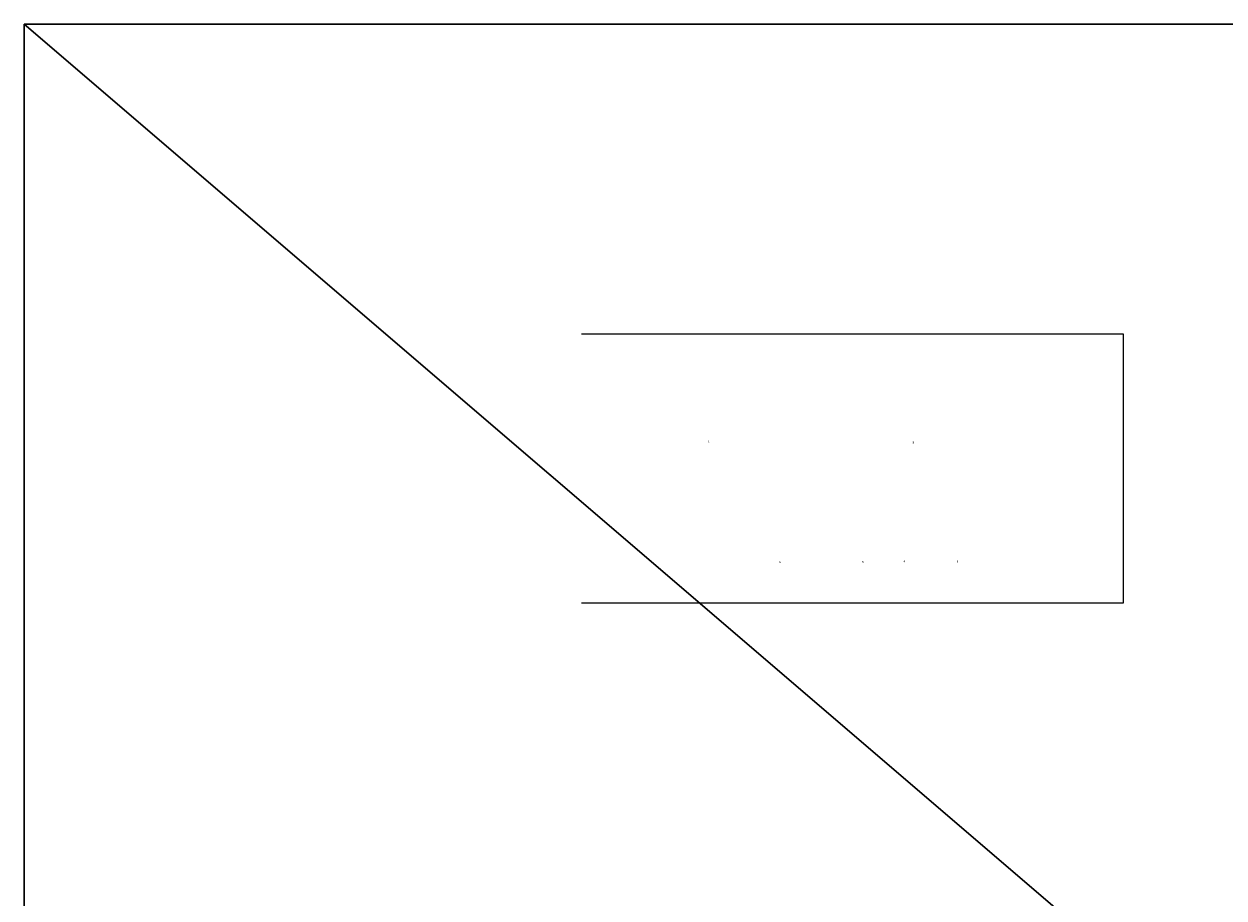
# Model space of a CAD drawing. Header units: millimetres. Extents: x -424979 to 718034, y -72486 to 344972.
# Tile 3 of 256: x -424979 to -160289, y 120286 to 313059. Entities that reach past the tile are written whole.
import ezdxf
from ezdxf.xclip import XClip

# ---------------------------------------------------------------- set-up
doc = ezdxf.new("R2010")
doc.units = ezdxf.units.MM
doc.header["$MEASUREMENT"] = 0
doc.header["$XCLIPFRAME"] = 0
doc.layers.add('Nowe_Adnotacja - Teksty_Nr_pióra__86', color=7, linetype='Continuous', lineweight=20, true_color=0x5555ff)
doc.layers.add('Rysunki i obrazki', color=7, linetype='Continuous')
doc.layers.add('SAN_PRZEWODY_ZASILAJACE_C_O__NA_RZUCIE', color=1, linetype='Continuous', lineweight=25)
doc.layers.add('SKAN - RZUT_7_0_Nr_pióra__1', color=7, linetype='Continuous', lineweight=13)
doc.styles.add('STYL_AUTOMATYCZNY_4', font='arialbd.ttf')
picture_1 = doc.add_image_def('image7.tif', size_in_pixel=(14115, 7016))

# ---------------------------------------------------------------- blocks, each defined once
blk = doc.blocks.new('Rysunek_7_7', base_point=(-247133.118524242, 120862.6709692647))
at = {"layer": 'SKAN - RZUT_7_0_Nr_pióra__1', "color": 7, "lineweight": 13}
image = blk.add_image(picture_1, insert=(-306883.0907464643, 91162.66263593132), size_in_units=(119499.94444444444, 59400.01666666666), dxfattribs=at)
image.set_boundary_path([(-0.5, -0.5), (14114.5, 7015.5)])

msp = doc.modelspace()

# ---------------------------------------------------------------- linework, layer by layer
at = {"layer": 'SAN_PRZEWODY_ZASILAJACE_C_O__NA_RZUCIE', "color": 1, "lineweight": 30}
msp.add_line((25000.4670576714, -72486.37155059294), (-424978.5498485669, 313059.0302587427), dxfattribs=at)
msp.add_lwpolyline([(-424978.5498485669, 313059.0302587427), (25000.46705767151, 313059.0302587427), (25000.4670576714, -72486.37155059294), (-424978.5498485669, -72486.37155059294)], close=True, dxfattribs=at)

# ---------------------------------------------------------------- block references
at = {"layer": 'Rysunki i obrazki', "color": 151, "linetype": 'Continuous', "lineweight": 20, "true_color": 0x80c2ff}
ref = msp.add_blockref('Rysunek_7_7', (-242251.9789640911, 214988.2502713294), dxfattribs=at)
XClip(ref).set_block_clipping_path([(-306883.0907464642, 91162.66263593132), (-187383.1463020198, 150562.679302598)])

# ---------------------------------------------------------------- texts
at = {"layer": 'Nowe_Adnotacja - Teksty_Nr_pióra__86', "color": 173, "linetype": 'Continuous', "lineweight": 20, "true_color": 0x5555ff, "attachment_point": 2, "style": 'STYL_AUTOMATYCZNY_4'}
for s, insert, char_height in [('\\A1;{\\pqc;\\fArial|b1|i0|c238|p0;\\W1.000000;1}', (-273937.4677248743, 221192.3614524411), 400), ('\\A1;{\\pqc;\\fArial|b1|i0|c238|p0;\\W1.000000;2}', (-228808.6010262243, 220993.3202769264), 399.9999999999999), ('\\A1;{\\pqc;\\fArial|b1|i0|c238|p0;\\W1.000000;6}', (-258234.7503811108, 194570.8390245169), 399.9999999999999), ('\\A1;{\\pqc;\\fArial|b1|i0|c238|p0;\\W1.000000;5}', (-239926.5422989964, 194595.3046103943), 399.9999999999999), ('\\A1;{\\pqc;\\fArial|b1|i0|c238|p0;\\W1.000000;4}', (-230830.1120576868, 194726.9407472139), 399.9999999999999), ('\\A1;{\\pqc;\\fArial|b1|i0|c238|p0;\\W1.000000;3}', (-219061.8308596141, 194726.9409799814), 399.9999999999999)]:
    msp.add_mtext(s, dxfattribs=dict(at, insert=insert, char_height=char_height))

doc.saveas('drawing.dxf')
